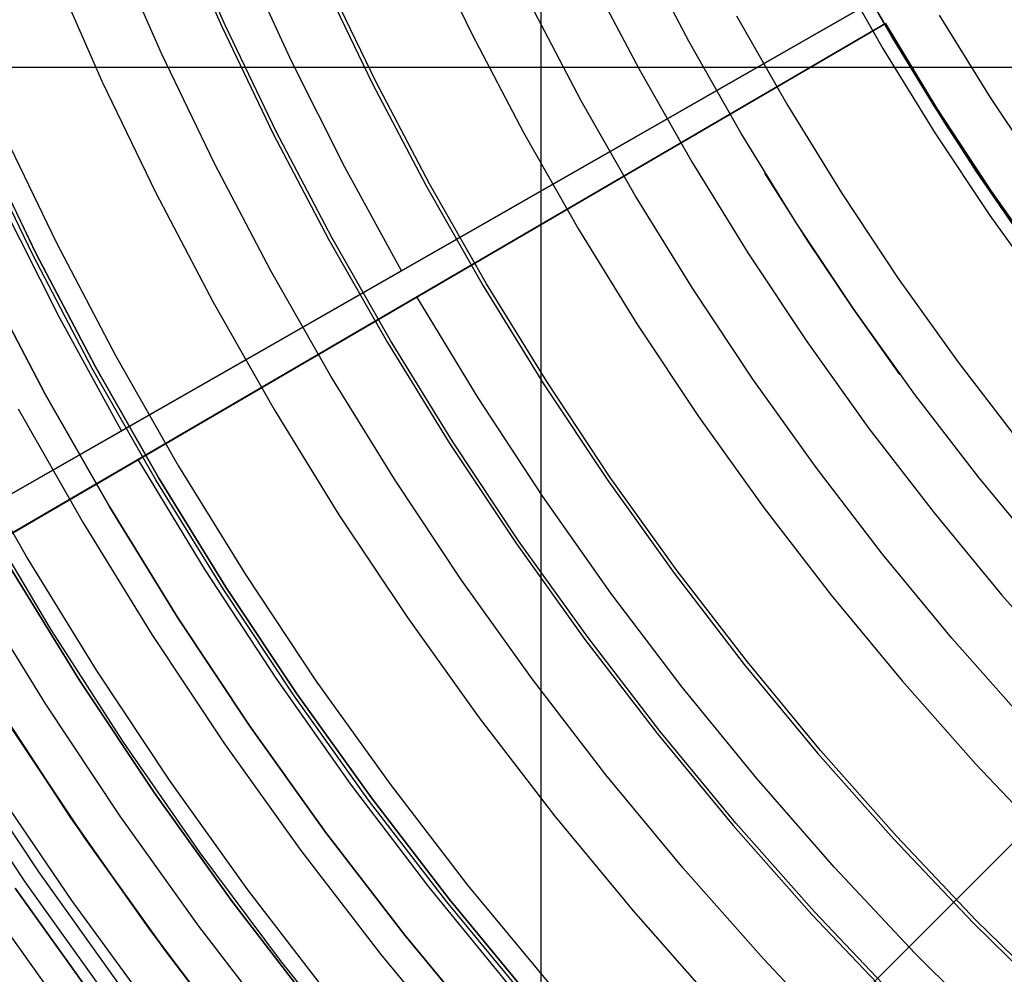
# Model space of a CAD drawing. Header units: millimetres. Extents: x 9001 to 10165, y -167 to 850.
# Tile 26 of 216: x 9523 to 9541, y 441 to 458. Entities that reach past the tile are written whole.
import ezdxf

# ---------------------------------------------------------------- set-up
doc = ezdxf.new("R2010")
doc.units = ezdxf.units.MM
for name, color, linetype in [('1', 7, 'Continuous'), ('COLOR EXT', 7, 'Continuous'), ('luz', 7, 'Continuous')]:
    doc.layers.add(name, color=color, linetype=linetype)

msp = doc.modelspace()

# ---------------------------------------------------------------- linework, layer by layer
at = {"layer": '1', "color": 250, "true_color": 0x111111}
for p, q in [((9527.013, 457.631, 241.281), (9526.175, 459.536, 241.281)), ((9535.145, 457.339, 61.1), (9534.293, 458.963, 61.1)), ((9538.748, 457.343, 75.162), (9537.893, 458.843, 75.162)), ((9538, 458.652, 64.238), (9538.695, 457.433, 64.238)), ((9538.695, 457.433, 86.085), (9538, 458.652, 86.085)), ((9529.66, 456.634, 236.621), (9528.786, 458.448, 236.621)), ((9527.916, 455.756, 241.281), (9527.013, 457.631, 241.281)), ((9538.695, 457.433, 64.238), (9539.424, 456.235, 64.238)), ((9539.424, 456.235, 86.085), (9538.695, 457.433, 86.085)), ((9536.053, 455.744, 61.1), (9535.145, 457.339, 61.1)), ((9539.654, 455.873, 75.162), (9538.748, 457.343, 75.162)), ((9530.596, 454.851, 236.621), (9529.66, 456.634, 236.621)), ((9539.424, 456.235, 64.238), (9540.186, 455.058, 64.238)), ((9540.186, 455.058, 86.085), (9539.424, 456.235, 86.085)), ((9540.61, 454.435, 75.162), (9539.654, 455.873, 75.162)), ((9523.643, 453.607, 61.1), (9522.669, 455.631, 61.1)), ((9523.698, 453.635, 282.75), (9522.725, 455.657, 282.75)), ((9522.725, 455.657, 258.715), (9523.698, 453.635, 258.715)), ((9523.698, 453.635, 270.733), (9522.725, 455.657, 270.733)), ((9528.883, 453.914, 241.281), (9527.916, 455.756, 241.281)), ((9537.016, 454.182, 61.1), (9536.053, 455.744, 61.1)), ((9537.229, 453.844, 61.1), (9536.471, 455.041, 61.1)), ((9540.186, 455.058, 64.238), (9540.981, 453.903, 64.238)), ((9540.981, 453.903, 86.085), (9540.186, 455.058, 86.085)), ((9531.593, 453.101, 236.621), (9530.596, 454.851, 236.621)), ((9541.615, 453.031, 75.162), (9540.61, 454.435, 75.162)), ((9538.032, 452.655, 61.1), (9537.016, 454.182, 61.1)), ((9529.913, 452.106, 241.281), (9528.883, 453.914, 241.281)), ((9538.018, 452.667, 61.1), (9537.229, 453.844, 61.1)), ((9524.687, 451.618, 61.1), (9523.643, 453.607, 61.1)), ((9524.741, 451.648, 282.75), (9523.698, 453.635, 282.75)), ((9523.698, 453.635, 258.715), (9524.741, 451.648, 258.715)), ((9524.741, 451.648, 270.733), (9523.698, 453.635, 270.733)), ((9522.805, 453.185, 258.714), (9523.864, 451.168, 258.714)), ((9523.864, 451.168, 282.75), (9522.805, 453.185, 282.75)), ((9523.864, 451.168, 270.732), (9522.805, 453.185, 270.732)), ((9532.649, 451.387, 236.621), (9531.593, 453.101, 236.621)), ((9538.838, 451.511, 61.1), (9538.018, 452.667, 61.1)), ((9539.1, 451.163, 61.1), (9538.032, 452.655, 61.1)), ((9531.005, 450.334, 241.281), (9529.913, 452.106, 241.281)), ((9525.799, 449.667, 61.1), (9524.687, 451.618, 61.1)), ((9525.852, 449.698, 282.75), (9524.741, 451.648, 282.75)), ((9524.741, 451.648, 258.715), (9525.852, 449.698, 258.715)), ((9525.852, 449.698, 270.733), (9524.741, 451.648, 270.733)), ((9533.764, 449.71, 236.621), (9532.649, 451.387, 236.621)), ((9523.864, 451.168, 258.714), (9524.992, 449.188, 258.714)), ((9524.992, 449.188, 282.75), (9523.864, 451.168, 282.75)), ((9524.992, 449.188, 270.732), (9523.864, 451.168, 270.732)), ((9540.219, 449.709, 61.1), (9539.1, 451.163, 61.1)), ((9532.158, 448.601, 241.281), (9531.005, 450.334, 241.281)), ((9526.978, 447.755, 61.1), (9525.799, 449.667, 61.1)), ((9527.029, 447.788, 282.75), (9525.852, 449.698, 282.75)), ((9525.852, 449.698, 258.715), (9527.029, 447.788, 258.715)), ((9527.029, 447.788, 270.733), (9525.852, 449.698, 270.733)), ((9534.937, 448.073, 236.621), (9533.764, 449.71, 236.621)), ((9541.387, 448.294, 61.1), (9540.219, 449.709, 61.1)), ((9523.962, 447.053, 45.792), (9522.757, 449.077, 45.792)), ((9523.962, 447.053, 45.792), (9522.757, 449.077, 45.792)), ((9524.992, 449.188, 258.714), (9526.187, 447.248, 258.714)), ((9526.187, 447.248, 282.75), (9524.992, 449.188, 282.75)), ((9526.187, 447.248, 270.732), (9524.992, 449.188, 270.732)), ((9533.369, 446.909, 241.281), (9532.158, 448.601, 241.281)), ((9524.469, 446.148, 58.12), (9523.236, 448.147, 58.12)), ((9523.236, 448.147, 56.8), (9524.469, 446.148, 56.8)), ((9524.469, 446.148, 57.46), (9523.236, 448.147, 57.46)), ((9536.165, 446.477, 236.621), (9534.937, 448.073, 236.621)), ((9528.222, 445.884, 61.1), (9526.978, 447.755, 61.1)), ((9528.272, 445.919, 282.75), (9527.029, 447.788, 282.75)), ((9527.029, 447.788, 258.715), (9528.272, 445.919, 258.715)), ((9528.272, 445.919, 270.733), (9527.029, 447.788, 270.733)), ((9526.187, 447.248, 258.714), (9527.449, 445.351, 258.714)), ((9527.449, 445.351, 282.75), (9526.187, 447.248, 282.75)), ((9527.449, 445.351, 270.732), (9526.187, 447.248, 270.732)), ((9525.237, 445.072, 45.792), (9523.962, 447.053, 45.792)), ((9525.237, 445.072, 45.792), (9523.962, 447.053, 45.792)), ((9534.639, 445.26, 241.281), (9533.369, 446.909, 241.281)), ((9537.447, 444.925, 236.621), (9536.165, 446.477, 236.621)), ((9525.769, 444.192, 58.12), (9524.469, 446.148, 58.12)), ((9524.469, 446.148, 56.8), (9525.769, 444.192, 56.8)), ((9525.769, 444.192, 57.46), (9524.469, 446.148, 57.46)), ((9529.529, 444.058, 61.1), (9528.222, 445.884, 61.1)), ((9529.579, 444.095, 282.75), (9528.272, 445.919, 282.75)), ((9528.272, 445.919, 258.715), (9529.579, 444.095, 258.715)), ((9529.579, 444.095, 270.733), (9528.272, 445.919, 270.733)), ((9523.244, 445.363, 47.3), (9524.573, 443.366, 47.3)), ((9524.573, 443.366, 56.8), (9523.244, 445.363, 56.8)), ((9524.573, 443.366, 52.05), (9523.244, 445.363, 52.05)), ((9527.449, 445.351, 258.714), (9528.776, 443.498, 258.714)), ((9528.776, 443.498, 282.75), (9527.449, 445.351, 282.75)), ((9528.776, 443.498, 270.732), (9527.449, 445.351, 270.732)), ((9535.964, 443.655, 241.281), (9534.639, 445.26, 241.281)), ((9526.579, 443.136, 45.792), (9525.237, 445.072, 45.792)), ((9526.579, 443.136, 45.792), (9525.237, 445.072, 45.792)), ((9538.783, 443.417, 236.621), (9537.447, 444.925, 236.621)), ((9527.137, 442.282, 58.12), (9525.769, 444.192, 58.12)), ((9525.769, 444.192, 56.8), (9527.137, 442.282, 56.8)), ((9527.137, 442.282, 57.46), (9525.769, 444.192, 57.46)), ((9530.947, 442.316, 282.75), (9529.579, 444.095, 282.75)), ((9529.579, 444.095, 258.715), (9530.947, 442.316, 258.715)), ((9530.947, 442.316, 270.733), (9529.579, 444.095, 270.733)), ((9530.899, 442.278, 61.1), (9529.529, 444.058, 61.1)), ((9537.344, 442.098, 241.281), (9535.964, 443.655, 241.281)), ((9528.776, 443.498, 258.714), (9530.165, 441.693, 258.714)), ((9530.165, 441.693, 282.75), (9528.776, 443.498, 282.75)), ((9530.165, 441.693, 270.732), (9528.776, 443.498, 270.732)), ((9540.169, 441.957, 236.621), (9538.783, 443.417, 236.621)), ((9524.573, 443.366, 47.3), (9525.97, 441.415, 47.3)), ((9525.97, 441.415, 56.8), (9524.573, 443.366, 56.8)), ((9525.97, 441.415, 52.05), (9524.573, 443.366, 52.05)), ((9527.988, 441.248, 45.792), (9526.579, 443.136, 45.792)), ((9527.988, 441.248, 45.792), (9526.579, 443.136, 45.792)), ((9528.57, 440.42, 58.12), (9527.137, 442.282, 58.12)), ((9527.137, 442.282, 56.8), (9528.57, 440.42, 56.8)), ((9528.57, 440.42, 57.46), (9527.137, 442.282, 57.46)), ((9532.33, 440.546, 61.1), (9530.899, 442.278, 61.1)), ((9532.376, 440.586, 282.75), (9530.947, 442.316, 282.75)), ((9530.947, 442.316, 258.715), (9532.376, 440.586, 258.715)), ((9532.376, 440.586, 270.733), (9530.947, 442.316, 270.733)), ((9538.777, 440.589, 241.281), (9537.344, 442.098, 241.281)), ((9541.605, 440.545, 236.621), (9540.169, 441.957, 236.621)), ((9530.165, 441.693, 258.714), (9531.617, 439.936, 258.714)), ((9531.617, 439.936, 282.75), (9530.165, 441.693, 282.75)), ((9531.617, 439.936, 270.732), (9530.165, 441.693, 270.732)), ((9525.97, 441.415, 47.3), (9527.433, 439.514, 47.3)), ((9527.433, 439.514, 56.8), (9525.97, 441.415, 56.8)), ((9527.433, 439.514, 52.05), (9525.97, 441.415, 52.05)), ((9529.462, 439.41, 45.792), (9527.988, 441.248, 45.792)), ((9529.462, 439.41, 45.792), (9527.988, 441.248, 45.792))]:
    msp.add_line(p, q, dxfattribs=at)
at = {"layer": '1', "color": 29, "true_color": 0x4d342b}
for p, q in [((9528.182, 456.99, 70.562), (9527.316, 458.868, 70.562)), ((9516.649, 445.641, 34.462), (9538.36, 458.045, 34.462)), ((9538.36, 458.045, 42.462), (9521.424, 448.37, 42.462)), ((9538.36, 458.045, 76.062), (9525.201, 450.527, 76.062)), ((9530.107, 453.33, 70.562), (9538.36, 458.045, 70.562)), ((9516.984, 445.061, 34.462), (9538.583, 457.659, 34.462)), ((9538.583, 457.659, 42.462), (9521.735, 447.832, 42.462)), ((9538.583, 457.659, 76.062), (9525.492, 450.024, 76.062)), ((9530.373, 452.87, 70.562), (9538.583, 457.659, 70.562)), ((9538.583, 457.659, 34.462), (9538.583, 457.659, 42.462)), ((9538.583, 457.659, 70.562), (9538.583, 457.659, 76.062)), ((9538.583, 457.659, 70.562), (9539.485, 456.173, 70.562)), ((9539.485, 456.173, 76.062), (9538.583, 457.659, 76.062)), ((9538.583, 457.659, 34.462), (9539.485, 456.173, 34.462)), ((9539.485, 456.173, 42.462), (9538.583, 457.659, 42.462)), ((9539.485, 456.173, 73.312), (9538.583, 457.659, 73.312)), ((9539.485, 456.173, 38.462), (9538.583, 457.659, 38.462)), ((9529.113, 455.143, 70.562), (9528.182, 456.99, 70.562)), ((9539.485, 456.173, 70.562), (9540.437, 454.72, 70.562)), ((9540.437, 454.72, 76.062), (9539.485, 456.173, 76.062)), ((9539.485, 456.173, 34.462), (9540.437, 454.72, 34.462)), ((9540.437, 454.72, 42.462), (9539.485, 456.173, 42.462)), ((9540.437, 454.72, 73.312), (9539.485, 456.173, 73.312)), ((9540.437, 454.72, 38.462), (9539.485, 456.173, 38.462)), ((9530.107, 453.33, 70.562), (9529.113, 455.143, 70.562)), ((9540.437, 454.72, 70.562), (9541.44, 453.301, 70.562)), ((9541.44, 453.301, 76.062), (9540.437, 454.72, 76.062)), ((9540.437, 454.72, 34.462), (9541.44, 453.301, 34.462)), ((9541.44, 453.301, 42.462), (9540.437, 454.72, 42.462)), ((9541.44, 453.301, 73.312), (9540.437, 454.72, 73.312)), ((9541.44, 453.301, 38.462), (9540.437, 454.72, 38.462)), ((9524.113, 452.513, 76.062), (9523.093, 454.535, 76.062)), ((9521.424, 448.37, 60.562), (9530.107, 453.33, 70.562)), ((9521.735, 447.832, 60.562), (9530.373, 452.87, 70.562)), ((9531.446, 451.102, 70.562), (9530.373, 452.87, 70.562)), ((9525.201, 450.527, 76.062), (9524.113, 452.513, 76.062)), ((9532.579, 449.373, 70.562), (9531.446, 451.102, 70.562)), ((9525.201, 450.527, 76.062), (9516.167, 445.366, 65.657)), ((9525.492, 450.024, 76.062), (9516.504, 444.782, 65.657)), ((9526.667, 448.088, 76.062), (9525.492, 450.024, 76.062)), ((9533.772, 447.683, 70.562), (9532.579, 449.373, 70.562)), ((9527.908, 446.194, 76.062), (9526.667, 448.088, 76.062)), ((9535.023, 446.037, 70.562), (9533.772, 447.683, 70.562)), ((9529.214, 444.344, 76.062), (9527.908, 446.194, 76.062)), ((9536.33, 444.434, 70.562), (9535.023, 446.037, 70.562)), ((9522.967, 445.8, 60.562), (9524.268, 443.811, 60.562)), ((9524.312, 443.747, 42.462), (9522.988, 445.767, 42.462)), ((9524.312, 443.747, 51.512), (9522.988, 445.767, 51.512)), ((9537.693, 442.878, 70.562), (9536.33, 444.434, 70.562)), ((9530.584, 442.541, 76.062), (9529.214, 444.344, 76.062)), ((9524.268, 443.811, 60.562), (9525.636, 441.868, 60.562)), ((9525.705, 441.774, 42.462), (9524.312, 443.747, 42.462)), ((9525.705, 441.774, 51.512), (9524.312, 443.747, 51.512)), ((9539.108, 441.371, 70.562), (9537.693, 442.878, 70.562)), ((9532.015, 440.787, 76.062), (9530.584, 442.541, 76.062)), ((9525.636, 441.868, 60.562), (9527.071, 439.972, 60.562)), ((9527.166, 439.85, 42.462), (9525.705, 441.774, 42.462)), ((9527.166, 439.85, 51.512), (9525.705, 441.774, 51.512)), ((9540.575, 439.913, 70.562), (9539.108, 441.371, 70.562))]:
    msp.add_line(p, q, dxfattribs=at)
at = {"layer": 'COLOR EXT', "color": 30, "true_color": 0xff8d00}
for p, q in [((9532.553, 435.043, 21.262), (9532.553, 481.846, 21.262)), ((9529.449, 431.939, 21.262), (9556.329, 458.819, 21.262)), ((9556.329, 458.819, 25.262), (9529.449, 431.939, 25.262)), ((9529.449, 431.939, 23.262), (9556.329, 458.819, 23.262)), ((9513.54, 456.893, 21.262), (9554.403, 456.893, 21.262))]:
    msp.add_line(p, q, dxfattribs=at)
at = {"layer": 'luz', "color": 7, "true_color": 0xffffff}
for p, q in [((9526.117, 459.512, -28.713), (9526.956, 457.605, -28.713)), ((9530.493, 459.234, -26.587), (9531.338, 457.478, -26.587)), ((9525.908, 457.123, -28.406), (9525.054, 459.066, -28.406)), ((9523.991, 458.62, -28.098), (9524.861, 456.64, -28.098)), ((9537.683, 458.728, -25.076), (9538.542, 457.221, -25.076)), ((9528.724, 458.419, -27.65), (9529.599, 456.603, -27.65)), ((9533.398, 458.514, -27.202), (9534.267, 456.859, -27.202)), ((9533.255, 456.306, -26.895), (9532.368, 457.996, -26.895)), ((9535.975, 457.793, -26.139), (9536.867, 456.228, -26.139)), ((9540.423, 456.366, -25.384), (9539.534, 457.808, -25.384)), ((9526.956, 457.605, -28.713), (9527.859, 455.728, -28.713)), ((9531.338, 457.478, -26.587), (9532.244, 455.752, -26.587)), ((9538.542, 457.221, -25.076), (9539.452, 455.744, -25.076)), ((9526.829, 455.21, -28.406), (9525.908, 457.123, -28.406)), ((9534.267, 456.859, -27.202), (9535.192, 455.235, -27.202)), ((9524.861, 456.64, -28.098), (9525.8, 454.692, -28.098)), ((9529.599, 456.603, -27.65), (9530.536, 454.818, -27.65)), ((9541.362, 454.954, -25.384), (9540.423, 456.366, -25.384)), ((9534.2, 454.647, -26.895), (9533.255, 456.306, -26.895)), ((9536.867, 456.228, -26.139), (9537.813, 454.694, -26.139)), ((9523.093, 455.826, -29.161), (9524.06, 453.817, -29.161)), ((9527.859, 455.728, -28.713), (9528.828, 453.883, -28.713)), ((9532.244, 455.752, -26.587), (9533.209, 454.059, -26.587)), ((9539.452, 455.744, -25.076), (9540.413, 454.299, -25.076)), ((9527.816, 453.33, -28.406), (9526.829, 455.21, -28.406)), ((9535.192, 455.235, -27.202), (9536.173, 453.644, -27.202)), ((9530.536, 454.818, -27.65), (9531.534, 453.066, -27.65)), ((9525.8, 454.692, -28.098), (9526.805, 452.777, -28.098)), ((9535.202, 453.022, -26.895), (9534.2, 454.647, -26.895)), ((9537.813, 454.694, -26.139), (9538.81, 453.193, -26.139)), ((9540.413, 454.299, -25.076), (9541.423, 452.889, -25.076)), ((9533.209, 454.059, -26.587), (9534.231, 452.4, -26.587)), ((9524.06, 453.817, -29.161), (9525.096, 451.842, -29.161)), ((9528.828, 453.883, -28.713), (9529.859, 452.073, -28.713)), ((9536.173, 453.644, -27.202), (9537.208, 452.087, -27.202)), ((9528.867, 451.485, -28.406), (9527.816, 453.33, -28.406)), ((9531.534, 453.066, -27.65), (9532.592, 451.35, -27.65)), ((9538.81, 453.193, -26.139), (9539.86, 451.728, -26.139)), ((9536.259, 451.432, -26.895), (9535.202, 453.022, -26.895)), ((9526.805, 452.777, -28.098), (9527.875, 450.897, -28.098)), ((9534.231, 452.4, -26.587), (9535.31, 450.777, -26.587)), ((9529.859, 452.073, -28.713), (9530.952, 450.3, -28.713)), ((9537.208, 452.087, -27.202), (9538.296, 450.567, -27.202)), ((9525.096, 451.842, -29.161), (9526.2, 449.905, -29.161)), ((9539.86, 451.728, -26.139), (9540.959, 450.3, -26.139)), ((9529.981, 449.678, -28.406), (9528.867, 451.485, -28.406)), ((9532.592, 451.35, -27.65), (9533.708, 449.671, -27.65)), ((9537.371, 449.88, -26.895), (9536.259, 451.432, -26.895)), ((9523.388, 450.908, -30.224), (9524.525, 448.912, -30.224)), ((9527.875, 450.897, -28.098), (9529.01, 449.056, -28.098)), ((9535.31, 450.777, -26.587), (9536.445, 449.193, -26.587)), ((9538.296, 450.567, -27.202), (9539.436, 449.086, -27.202)), ((9523.534, 448.324, -29.917), (9522.377, 450.354, -29.917)), ((9530.952, 450.3, -28.713), (9532.106, 448.565, -28.713)), ((9526.2, 449.905, -29.161), (9527.371, 448.006, -29.161)), ((9538.535, 448.367, -26.895), (9537.371, 449.88, -26.895)), ((9531.157, 447.91, -28.406), (9529.981, 449.678, -28.406)), ((9533.708, 449.671, -27.65), (9534.882, 448.032, -27.65)), ((9536.445, 449.193, -26.587), (9537.634, 447.648, -26.587)), ((9539.436, 449.086, -27.202), (9540.627, 447.645, -27.202)), ((9524.525, 448.912, -30.224), (9525.731, 446.956, -30.224)), ((9529.01, 449.056, -28.098), (9530.208, 447.255, -28.098)), ((9532.106, 448.565, -28.713), (9533.318, 446.871, -28.713)), ((9524.76, 446.334, -29.917), (9523.534, 448.324, -29.917)), ((9539.751, 446.895, -26.895), (9538.535, 448.367, -26.895)), ((9527.371, 448.006, -29.161), (9528.605, 446.149, -29.161)), ((9532.393, 446.184, -28.406), (9531.157, 447.91, -28.406)), ((9534.882, 448.032, -27.65), (9536.111, 446.434, -27.65)), ((9522.609, 447.775, -29.63), (9523.854, 445.754, -29.63)), ((9537.634, 447.648, -26.587), (9538.875, 446.146, -26.587)), ((9540.627, 447.645, -27.202), (9541.866, 446.246, -27.202)), ((9530.208, 447.255, -28.098), (9531.467, 445.497, -28.098)), ((9525.731, 446.956, -30.224), (9527.003, 445.043, -30.224)), ((9533.318, 446.871, -28.713), (9534.589, 445.22, -28.713)), ((9541.017, 445.466, -26.895), (9539.751, 446.895, -26.895)), ((9526.054, 444.388, -29.917), (9524.76, 446.334, -29.917)), ((9536.111, 446.434, -27.65), (9537.395, 444.88, -27.65)), ((9528.605, 446.149, -29.161), (9529.904, 444.336, -29.161)), ((9533.688, 444.502, -28.406), (9532.393, 446.184, -28.406)), ((9538.875, 446.146, -26.587), (9540.167, 444.687, -26.587)), ((9523.854, 445.754, -29.63), (9525.169, 443.777, -29.63)), ((9531.467, 445.497, -28.098), (9532.786, 443.783, -28.098)), ((9534.589, 445.22, -28.713), (9535.916, 443.614, -28.713)), ((9527.003, 445.043, -30.224), (9528.34, 443.175, -30.224)), ((9523.75, 442.798, -26.798), (9522.402, 444.824, -26.798)), ((9537.395, 444.88, -27.65), (9538.732, 443.371, -27.65)), ((9522.149, 444.662, -31.038), (9523.503, 442.627, -31.038)), ((9540.167, 444.687, -26.587), (9541.509, 443.274, -26.587)), ((9535.04, 442.865, -28.406), (9533.688, 444.502, -28.406)), ((9522.974, 444.282, -26.763), (9524.325, 442.297, -26.763)), ((9527.415, 442.488, -29.917), (9526.054, 444.388, -29.917)), ((9529.904, 444.336, -29.161), (9531.264, 442.569, -29.161)), ((9525.169, 443.777, -29.63), (9526.551, 441.847, -29.63)), ((9532.786, 443.783, -28.098), (9534.164, 442.115, -28.098)), ((9535.916, 443.614, -28.713), (9537.297, 442.055, -28.713)), ((9538.732, 443.371, -27.65), (9540.12, 441.909, -27.65)), ((9528.34, 443.175, -30.224), (9529.742, 441.355, -30.224)), ((9536.448, 441.276, -28.406), (9535.04, 442.865, -28.406)), ((9525.167, 440.819, -26.798), (9523.75, 442.798, -26.798)), ((9523.503, 442.627, -31.038), (9524.926, 440.64, -31.038)), ((9531.264, 442.569, -29.161), (9532.684, 440.849, -29.161)), ((9524.765, 440.521, -26.298), (9523.338, 442.514, -26.298)), ((9524.765, 440.521, -23.538), (9523.338, 442.514, -23.538)), ((9523.338, 442.514, -24.918), (9524.765, 440.521, -24.918)), ((9528.84, 440.636, -29.917), (9527.415, 442.488, -29.917)), ((9524.324, 440.193, -31.56), (9522.886, 442.201, -31.56)), ((9524.325, 442.297, -26.763), (9525.743, 440.36, -26.763)), ((9534.164, 442.115, -28.098), (9535.598, 440.496, -28.098)), ((9537.297, 442.055, -28.713), (9538.732, 440.544, -28.713)), ((9526.551, 441.847, -29.63), (9527.999, 439.965, -29.63)), ((9540.12, 441.909, -27.65), (9541.558, 440.496, -27.65)), ((9529.742, 441.355, -30.224), (9531.205, 439.584, -30.224)), ((9537.909, 439.736, -28.406), (9536.448, 441.276, -28.406))]:
    msp.add_line(p, q, dxfattribs=at)

doc.saveas('drawing.dxf')
